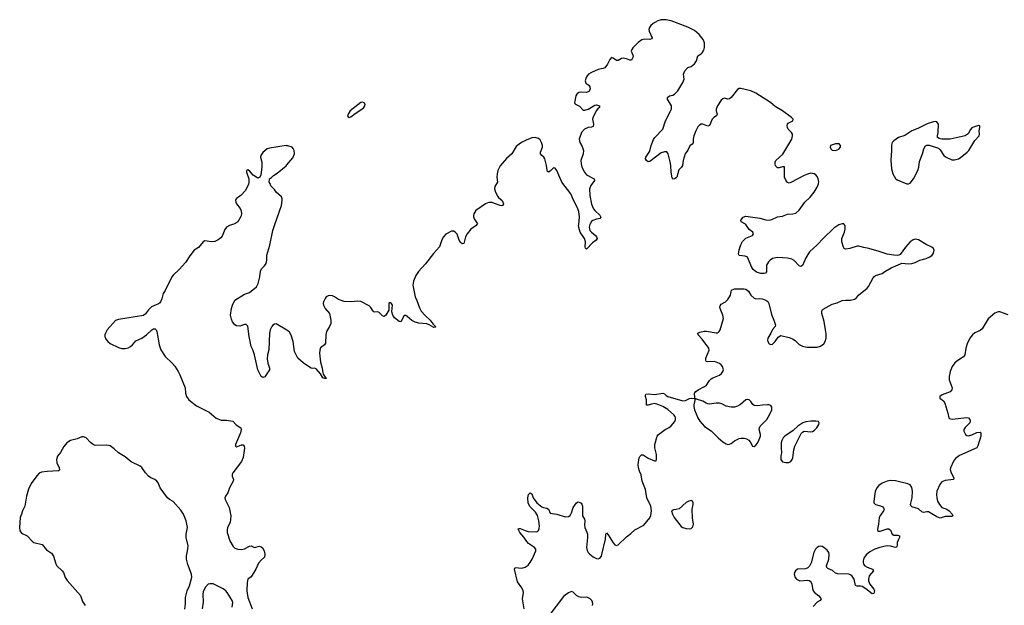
# Model space of a CAD drawing. Header units: inches. Extents: x 1771465 to 1971076, y 472029 to 643563.
# Tile 105 of 127: x 1876779 to 1888643, y 615414 to 622467. Entities that reach past the tile are written whole.
import ezdxf

# ---------------------------------------------------------------- set-up
doc = ezdxf.new("R2010")
doc.units = ezdxf.units.IN
doc.header["$MEASUREMENT"] = 0
for name, color, linetype in [('B8671', 7, 'Continuous'), ('B8672', 7, 'Continuous'), ('B8681', 7, 'Continuous'), ('B8682', 7, 'Continuous')]:
    doc.layers.add(name, color=color, linetype=linetype)

msp = doc.modelspace()

# ---------------------------------------------------------------- linework, layer by layer
at = {"layer": 'B8671', "color": 6, "elevation": 300}
for points in [[(1879343, 620000), (1879307, 619990), (1879270, 619970), (1879250, 619942), (1879219, 619861), (1879202, 619838), (1879170, 619814), (1879130, 619797), (1879090, 619791), (1879010, 619802), (1878989, 619790), (1878935, 619725), (1878880, 619690), (1878830, 619625), (1878778, 619542), (1878702, 619458), (1878627, 619390), (1878611, 619370), (1878534, 619206), (1878507, 619170), (1878494, 619106), (1878477, 619070), (1878465, 619055), (1878450, 619044), (1878367, 619010), (1878330, 618972), (1878295, 618925), (1878270, 618904), (1877970, 618858), (1877935, 618845), (1877834, 618730), (1877812, 618690), (1877807, 618670), (1877807, 618650), (1877818, 618618), (1877841, 618590), (1877868, 618568), (1877970, 618520), (1878011, 618509), (1878050, 618506), (1878085, 618515), (1878115, 618530), (1878138, 618550), (1878180, 618600), (1878250, 618630), (1878309, 618670), (1878370, 618731), (1878390, 618742), (1878410, 618744), (1878424, 618730), (1878430, 618712), (1878458, 618550), (1878478, 618490), (1878534, 618410), (1878618, 618330), (1878650, 618293), (1878690, 618230), (1878710, 618190), (1878772, 618032), (1878778, 617970), (1878789, 617930), (1878817, 617890), (1878910, 617818), (1879061, 617741), (1879148, 617668), (1879205, 617645), (1879270, 617645), (1879347, 617630), (1879389, 617589), (1879442, 617550), (1879448, 617530), (1879438, 617490), (1879379, 617350), (1879379, 617330), (1879390, 617324), (1879450, 617347), (1879470, 617346), (1879486, 617330), (1879487, 617307), (1879470, 617194), (1879450, 617146), (1879349, 617010), (1879339, 616990), (1879339, 616970), (1879357, 616930), (1879353, 616910), (1879309, 616830), (1879286, 616770), (1879259, 616730), (1879252, 616710), (1879255, 616690), (1879305, 616590), (1879322, 616490), (1879315, 616410), (1879285, 616350), (1879279, 616321), (1879279, 616290), (1879310, 616192), (1879350, 616122), (1879370, 616103), (1879407, 616090), (1879452, 616088), (1879490, 616095), (1879550, 616127), (1879570, 616131), (1879610, 616111), (1879670, 616125), (1879690, 616119), (1879706, 616106), (1879727, 616070), (1879734, 616030), (1879728, 615992), (1879690, 615959), (1879658, 615922), (1879625, 615850), (1879570, 615758), (1879530, 615729), (1879519, 615690), (1879516, 615590), (1879530, 615508), (1879582, 615370)], [(1880000, 618726), (1879870, 618804), (1879850, 618801), (1879830, 618787), (1879817, 618770), (1879799, 618730), (1879790, 618690), (1879780, 618490), (1879766, 618430), (1879763, 618383), (1879771, 618331), (1879791, 618270), (1879791, 618249), (1879735, 618165), (1879710, 618158), (1879690, 618170), (1879650, 618250), (1879610, 618429), (1879589, 618489), (1879569, 618530), (1879543, 618650), (1879530, 618775), (1879510, 618796), (1879490, 618796), (1879430, 618775), (1879390, 618779), (1879370, 618793), (1879343, 618830), (1879330, 618862), (1879321, 618910), (1879331, 618990), (1879344, 619030), (1879372, 619090), (1879490, 619161), (1879550, 619181), (1879634, 619250), (1879651, 619290), (1879671, 619370), (1879682, 619438), (1879693, 619467), (1879730, 619504), (1879750, 619531), (1879759, 619570), (1879759, 619630), (1879795, 619750), (1879830, 619930), (1879853, 620000)], [(1878770, 615369), (1878777, 615430), (1878778, 615510), (1878799, 615590), (1878827, 615650), (1878853, 615753), (1878849, 615789), (1878804, 615904), (1878791, 615970), (1878790, 616010), (1878806, 616090), (1878809, 616130), (1878785, 616230), (1878787, 616270), (1878801, 616350), (1878786, 616430), (1878753, 616510), (1878721, 616561), (1878630, 616664), (1878583, 616690), (1878559, 616710), (1878471, 616830), (1878448, 616888), (1878432, 616910), (1878408, 616928), (1878361, 616950), (1878330, 616970), (1878295, 617010), (1878253, 617073), (1878231, 617091), (1878123, 617143), (1878050, 617201), (1877970, 617250), (1877918, 617298), (1877870, 617336), (1877830, 617344), (1877690, 617338), (1877664, 617350), (1877633, 617373), (1877581, 617430), (1877550, 617444), (1877530, 617442), (1877470, 617420), (1877390, 617398), (1877347, 617370), (1877310, 617326), (1877270, 617255), (1877236, 617210), (1877221, 617170), (1877228, 617128), (1877257, 617070), (1877261, 617050), (1877258, 617042), (1877246, 617034), (1877110, 617026), (1877044, 617016), (1877016, 617004), (1876986, 616974), (1876918, 616882), (1876886, 616814), (1876863, 616730), (1876841, 616610), (1876813, 616550), (1876803, 616510), (1876786, 616470), (1876779, 616350), (1876783, 616310), (1876803, 616283), (1876870, 616250), (1876928, 616188), (1876950, 616172), (1877050, 616145), (1877104, 616084), (1877161, 616041), (1877186, 616006), (1877214, 615914), (1877228, 615888), (1877290, 615830), (1877306, 615810), (1877329, 615750), (1877351, 615711), (1877514, 615534), (1877538, 615458), (1877568, 615410)], [(1879341, 615390), (1879346, 615446), (1879341, 615470), (1879280, 615570), (1879264, 615590), (1879233, 615613), (1879110, 615672), (1879070, 615674), (1879050, 615667), (1879016, 615630), (1878990, 615578), (1878986, 615550), (1878991, 615450), (1878978, 615370)]]:
    msp.add_lwpolyline(points, dxfattribs=at)
at = {"layer": 'B8672', "color": 6, "elevation": 300}
for points in [[(1880000, 620949), (1879990, 620950), (1879790, 620920), (1879760, 620910), (1879710, 620869), (1879684, 620830), (1879682, 620810), (1879695, 620750), (1879697, 620690), (1879683, 620597), (1879671, 620569), (1879650, 620559), (1879593, 620593), (1879550, 620647), (1879530, 620657), (1879511, 620649), (1879511, 620629), (1879541, 620550), (1879542, 620510), (1879537, 620483), (1879495, 620405), (1879446, 620354), (1879389, 620311), (1879381, 620290), (1879383, 620270), (1879392, 620250), (1879435, 620195), (1879447, 620167), (1879450, 620130), (1879443, 620097), (1879407, 620033), (1879372, 620008), (1879343, 620000)], [(1879853, 620000), (1879932, 620230), (1879943, 620290), (1879941, 620310), (1879932, 620332), (1879870, 620389), (1879850, 620422), (1879805, 620465), (1879796, 620496), (1879786, 620510), (1879788, 620550), (1879815, 620565), (1879838, 620590), (1879882, 620618), (1879990, 620706), (1880000, 620718)]]:
    msp.add_lwpolyline(points, dxfattribs=at)
at = {"layer": 'B8681', "color": 6, "elevation": 300}
for points in [[(1882289, 620000), (1882280, 619990), (1882214, 619946), (1882170, 619890), (1882150, 619850), (1882130, 619770), (1882110, 619766), (1882090, 619784), (1882074, 619810), (1882050, 619884), (1882028, 619910), (1882010, 619919), (1881981, 619919), (1881915, 619885), (1881887, 619853), (1881864, 619816), (1881837, 619730), (1881767, 619653), (1881670, 619527), (1881585, 619435), (1881553, 619387), (1881523, 619317), (1881515, 619270), (1881543, 619130), (1881565, 619085), (1881596, 618996), (1881616, 618956), (1881663, 618903), (1881726, 618850), (1881760, 618800), (1881791, 618770), (1881790, 618765), (1881770, 618759), (1881714, 618794), (1881686, 618806), (1881588, 618812), (1881543, 618823), (1881505, 618845), (1881450, 618894), (1881430, 618906), (1881410, 618903), (1881370, 618827), (1881350, 618832), (1881297, 618877), (1881274, 618910), (1881262, 618950), (1881271, 619030), (1881259, 619050), (1881250, 619057), (1881230, 619059), (1881226, 619054), (1881226, 618970), (1881192, 618908), (1881170, 618894), (1881150, 618902), (1881110, 618942), (1881093, 618950), (1881050, 618945), (1881038, 618958), (1881010, 619002), (1880990, 619022), (1880890, 619075), (1880850, 619079), (1880768, 619068), (1880690, 619073), (1880619, 619099), (1880574, 619130), (1880550, 619141), (1880514, 619146), (1880497, 619143), (1880474, 619130), (1880459, 619110), (1880439, 619070), (1880436, 619050), (1880440, 619030), (1880459, 618990), (1880512, 618930), (1880527, 618850), (1880527, 618810), (1880514, 618770), (1880478, 618710), (1880472, 618690), (1880467, 618670), (1880462, 618570), (1880450, 618550), (1880405, 618515), (1880394, 618486), (1880390, 618450), (1880402, 618342), (1880425, 618270), (1880432, 618212), (1880437, 618197), (1880461, 618161), (1880476, 618150), (1880474, 618146), (1880454, 618146), (1880430, 618154), (1880402, 618202), (1880350, 618264), (1880330, 618269), (1880310, 618266), (1880290, 618270), (1880270, 618281), (1880195, 618335), (1880131, 618391), (1880092, 618472), (1880076, 618590), (1880050, 618666), (1880030, 618704), (1880010, 618720), (1880000, 618726)], [(1882856, 615370), (1882839, 615490), (1882848, 615570), (1882846, 615590), (1882830, 615624), (1882776, 615696), (1882741, 615850), (1882750, 615870), (1882830, 615862), (1882870, 615874), (1882904, 615896), (1882930, 615929), (1882954, 615970), (1882999, 616070), (1882998, 616090), (1882981, 616110), (1882910, 616160), (1882890, 616181), (1882855, 616235), (1882807, 616290), (1882786, 616330), (1882790, 616339), (1882810, 616341), (1882870, 616313), (1882904, 616304), (1883003, 616297), (1883018, 616302), (1883030, 616315), (1883039, 616341), (1883042, 616370), (1883036, 616430), (1883017, 616497), (1882994, 616534), (1882930, 616601), (1882906, 616646), (1882900, 616710), (1882910, 616750), (1882930, 616767), (1882950, 616756), (1882968, 616710), (1883012, 616650), (1883070, 616601), (1883090, 616592), (1883130, 616583), (1883150, 616571), (1883170, 616523), (1883250, 616512), (1883350, 616479), (1883390, 616484), (1883410, 616496), (1883430, 616526), (1883450, 616591), (1883490, 616648), (1883510, 616659), (1883530, 616654), (1883544, 616644), (1883553, 616633), (1883561, 616610), (1883562, 616490), (1883584, 616450), (1883589, 616430), (1883584, 616384), (1883587, 616350), (1883614, 616294), (1883621, 616270), (1883622, 616230), (1883610, 616110), (1883616, 616076), (1883630, 616050), (1883648, 616030), (1883690, 615996), (1883730, 615977), (1883750, 615974), (1883770, 615981), (1883790, 616007), (1883795, 616025), (1883836, 616210), (1883841, 616270), (1883850, 616286), (1883870, 616264), (1883930, 616167), (1883950, 616144), (1883970, 616134), (1883990, 616142), (1884090, 616238), (1884142, 616278), (1884190, 616322), (1884299, 616381), (1884370, 616468), (1884384, 616496), (1884392, 616550), (1884385, 616610), (1884337, 616710), (1884319, 616810), (1884280, 616910), (1884266, 616986), (1884246, 617030), (1884234, 617070), (1884231, 617110), (1884243, 617190), (1884250, 617206), (1884270, 617226), (1884290, 617226), (1884350, 617185), (1884430, 617156), (1884450, 617154), (1884454, 617170), (1884452, 617230), (1884433, 617310), (1884433, 617350), (1884459, 617450), (1884475, 617470), (1884558, 617530), (1884605, 617555), (1884630, 617577), (1884673, 617627), (1884682, 617650), (1884683, 617670), (1884677, 617690), (1884662, 617710), (1884590, 617774), (1884530, 617810), (1884470, 617833), (1884430, 617843), (1884390, 617838), (1884350, 617823), (1884330, 617826), (1884330, 617890), (1884320, 617930), (1884320, 617950), (1884325, 617955), (1884350, 617960), (1884430, 617952), (1884530, 617969), (1884550, 617961), (1884570, 617940), (1884590, 617927), (1884770, 617877), (1884801, 617879), (1884850, 617903), (1884870, 617907), (1884906, 617906), (1884920, 617900), (1884900, 617830), (1884900, 617810), (1884911, 617770), (1884950, 617673), (1884973, 617630), (1885030, 617566), (1885110, 617516), (1885194, 617430), (1885250, 617384), (1885290, 617359), (1885310, 617352), (1885330, 617353), (1885350, 617362), (1885390, 617393), (1885450, 617423), (1885470, 617429), (1885509, 617429), (1885538, 617418), (1885563, 617403), (1885581, 617381), (1885610, 617331), (1885630, 617328), (1885650, 617343), (1885670, 617368), (1885691, 617410), (1885706, 617450), (1885706, 617470), (1885691, 617530), (1885693, 617550), (1885701, 617570), (1885782, 617650), (1885815, 617710), (1885843, 617770), (1885842, 617802), (1885830, 617820), (1885810, 617828), (1885788, 617828), (1885730, 617825), (1885670, 617815), (1885630, 617819), (1885611, 617831), (1885588, 617870), (1885570, 617890), (1885550, 617894), (1885530, 617887), (1885466, 617834), (1885430, 617813), (1885390, 617802), (1885350, 617800), (1885293, 617813), (1885240, 617840), (1885210, 617848), (1885170, 617849), (1885090, 617836), (1885070, 617839), (1885050, 617847), (1885010, 617873), (1884936, 617896), (1884930, 617902), (1884920, 617900), (1884915, 617915), (1884909, 617970), (1884927, 617990), (1884955, 618010), (1885032, 618048), (1885053, 618067), (1885090, 618120), (1885110, 618140), (1885130, 618153), (1885210, 618184), (1885236, 618204), (1885252, 618230), (1885258, 618250), (1885249, 618290), (1885233, 618310), (1885210, 618327), (1885150, 618349), (1885070, 618345), (1885050, 618350), (1885045, 618365), (1885047, 618390), (1885088, 618488), (1885084, 618510), (1885001, 618621), (1884955, 618670), (1884950, 618690), (1884975, 618705), (1885025, 618715), (1885054, 618714), (1885170, 618695), (1885190, 618697), (1885208, 618712), (1885218, 618730), (1885258, 618870), (1885250, 618910), (1885218, 618990), (1885215, 619010), (1885218, 619022), (1885230, 619039), (1885284, 619070), (1885310, 619097), (1885343, 619150), (1885357, 619210), (1885390, 619224), (1885505, 619225), (1885530, 619222), (1885559, 619199), (1885590, 619150), (1885630, 619113), (1885650, 619105), (1885690, 619109), (1885730, 619106), (1885770, 619090), (1885793, 619073), (1885804, 619050), (1885836, 618916), (1885867, 618850), (1885887, 618790), (1885883, 618770), (1885850, 618734), (1885831, 618690), (1885794, 618630), (1885790, 618606), (1885794, 618590), (1885810, 618563), (1885830, 618554), (1885850, 618559), (1885880, 618590), (1885917, 618643), (1885950, 618664), (1886050, 618639), (1886090, 618623), (1886122, 618602), (1886170, 618554), (1886210, 618535), (1886263, 618523), (1886390, 618522), (1886430, 618536), (1886470, 618564), (1886486, 618590), (1886496, 618630), (1886495, 618685), (1886489, 618730), (1886471, 618831), (1886443, 618930), (1886444, 618956), (1886449, 618970), (1886459, 618981), (1886570, 619042), (1886630, 619057), (1886690, 619084), (1886730, 619091), (1886790, 619088), (1886838, 619102), (1886861, 619119), (1886888, 619150), (1886990, 619235), (1887005, 619255), (1887061, 619359), (1887069, 619371), (1887090, 619385), (1887170, 619409), (1887205, 619435), (1887281, 619479), (1887392, 619528), (1887410, 619533), (1887490, 619526), (1887530, 619529), (1887570, 619543), (1887626, 619570), (1887702, 619590), (1887745, 619610), (1887773, 619630), (1887790, 619655), (1887799, 619690), (1887791, 619710), (1887769, 619729), (1887700, 619760), (1887610, 619814), (1887570, 619822), (1887545, 619815), (1887510, 619790), (1887452, 619728), (1887390, 619641), (1887370, 619630), (1887354, 619626), (1887310, 619630), (1887230, 619644), (1887137, 619677), (1887010, 619713), (1886950, 619722), (1886890, 619738), (1886870, 619738), (1886781, 619710), (1886730, 619703), (1886713, 619713), (1886706, 619726), (1886687, 619790), (1886684, 619830), (1886716, 619910), (1886725, 619950), (1886725, 619985), (1886715, 620000)], [(1883648, 620000), (1883641, 619970), (1883649, 619930), (1883670, 619907), (1883716, 619870), (1883730, 619850), (1883737, 619830), (1883724, 619810), (1883682, 619778), (1883610, 619704), (1883595, 619715), (1883591, 619730), (1883596, 619790), (1883585, 619830), (1883534, 619910), (1883516, 619964), (1883514, 619990), (1883515, 620000)], [(1886662, 620000), (1886650, 619996), (1886590, 619955), (1886464, 619836), (1886390, 619755), (1886297, 619670), (1886250, 619600), (1886210, 619507), (1886190, 619494), (1886170, 619504), (1886110, 619568), (1886083, 619583), (1886030, 619596), (1885910, 619603), (1885850, 619589), (1885820, 619570), (1885800, 619550), (1885779, 619510), (1885776, 619430), (1885766, 619414), (1885750, 619410), (1885710, 619411), (1885664, 619424), (1885639, 619439), (1885618, 619459), (1885602, 619482), (1885547, 619607), (1885520, 619620), (1885450, 619627), (1885442, 619642), (1885450, 619695), (1885470, 619754), (1885490, 619794), (1885530, 619835), (1885610, 619868), (1885620, 619890), (1885613, 619910), (1885570, 619942), (1885528, 620000)], [(1888690, 618911), (1888590, 618949), (1888570, 618950), (1888530, 618934), (1888450, 618864), (1888375, 618745), (1888350, 618725), (1888286, 618694), (1888259, 618670), (1888229, 618631), (1888196, 618564), (1888181, 618510), (1888168, 618430), (1888150, 618406), (1888070, 618355), (1888047, 618333), (1888016, 618290), (1887992, 618230), (1887978, 618170), (1887977, 618130), (1888013, 618033), (1888012, 618008), (1887990, 617985), (1887894, 617950), (1887867, 617930), (1887867, 617910), (1887910, 617876), (1887928, 617848), (1887963, 617730), (1887973, 617673), (1887982, 617662), (1888014, 617654), (1888190, 617677), (1888211, 617671), (1888228, 617650), (1888233, 617630), (1888226, 617610), (1888170, 617556), (1888156, 617530), (1888156, 617510), (1888177, 617470), (1888190, 617460), (1888210, 617455), (1888250, 617467), (1888310, 617496), (1888350, 617499), (1888362, 617490), (1888358, 617450), (1888325, 617335), (1888310, 617310), (1888103, 617217), (1888056, 617184), (1888029, 617151), (1887993, 617070), (1887989, 617050), (1888001, 617010), (1888036, 616950), (1888032, 616930), (1887930, 616918), (1887890, 616900), (1887864, 616870), (1887831, 616790), (1887825, 616750), (1887829, 616710), (1887839, 616670), (1887860, 616630), (1887892, 616592), (1887950, 616571), (1887979, 616550), (1888016, 616510), (1888022, 616490), (1888010, 616483), (1887930, 616483), (1887870, 616464), (1887830, 616479), (1887730, 616540), (1887710, 616541), (1887670, 616531), (1887650, 616538), (1887610, 616574), (1887530, 616601), (1887519, 616610), (1887512, 616630), (1887533, 616710), (1887538, 616790), (1887530, 616831), (1887510, 616863), (1887479, 616879), (1887330, 616914), (1887270, 616916), (1887230, 616909), (1887170, 616884), (1887130, 616857), (1887105, 616830), (1887085, 616785), (1887069, 616670), (1887070, 616650), (1887091, 616630), (1887152, 616612), (1887179, 616599), (1887189, 616589), (1887194, 616570), (1887189, 616550), (1887150, 616499), (1887136, 616470), (1887129, 616390), (1887114, 616330), (1887116, 616316), (1887126, 616306), (1887146, 616306), (1887230, 616334), (1887250, 616334), (1887270, 616320), (1887290, 616270), (1887310, 616260), (1887359, 616259), (1887382, 616250), (1887379, 616230), (1887362, 616198), (1887352, 616170), (1887351, 616129), (1887344, 616116), (1887330, 616112), (1887270, 616128), (1887230, 616129), (1887190, 616124), (1887142, 616110), (1887084, 616090), (1887022, 616058), (1886978, 616022), (1886950, 615983), (1886942, 615950), (1886942, 615930), (1886947, 615910), (1886961, 615890), (1886990, 615874), (1887056, 615850), (1887067, 615830), (1887014, 615770), (1887005, 615730), (1887007, 615707), (1887022, 615670), (1887069, 615610), (1887078, 615590), (1887070, 615555), (1887050, 615552), (1886974, 615614), (1886930, 615640), (1886910, 615645), (1886870, 615644), (1886851, 615651), (1886834, 615730), (1886810, 615764), (1886790, 615780), (1886768, 615788), (1886632, 615792), (1886610, 615803), (1886572, 615832), (1886516, 615856), (1886503, 615870), (1886502, 615890), (1886527, 615970), (1886531, 616030), (1886528, 616048), (1886510, 616077), (1886470, 616112), (1886450, 616123), (1886430, 616126), (1886410, 616121), (1886389, 616110), (1886367, 616090), (1886348, 616050), (1886315, 615925), (1886294, 615886), (1886274, 615866), (1886248, 615852), (1886151, 615849), (1886126, 615830), (1886114, 615810), (1886110, 615790), (1886124, 615750), (1886139, 615730), (1886178, 615710), (1886270, 615715), (1886290, 615711), (1886303, 615703), (1886314, 615690), (1886322, 615670), (1886330, 615615), (1886339, 615590), (1886354, 615570), (1886410, 615527), (1886426, 615510), (1886436, 615490), (1886424, 615470), (1886390, 615450), (1886341, 615399)], [(1883680, 615410), (1883685, 615430), (1883683, 615450), (1883673, 615473), (1883653, 615493), (1883630, 615506), (1883611, 615511), (1883550, 615510), (1883517, 615517), (1883490, 615531), (1883450, 615572), (1883430, 615581), (1883390, 615564), (1883350, 615538), (1883330, 615519), (1883154, 615286)]]:
    msp.add_lwpolyline(points, dxfattribs=at)
for points in [[(1886373, 617633), (1886310, 617632), (1886250, 617622), (1886216, 617610), (1886154, 617570), (1886099, 617521), (1885997, 617450), (1885979, 617430), (1885962, 617398), (1885956, 617370), (1885953, 617310), (1885958, 617250), (1885949, 617210), (1885949, 617169), (1885970, 617143), (1886010, 617132), (1886045, 617135), (1886070, 617147), (1886088, 617170), (1886094, 617190), (1886106, 617286), (1886117, 617330), (1886197, 617483), (1886210, 617499), (1886230, 617510), (1886310, 617504), (1886330, 617508), (1886350, 617518), (1886383, 617550), (1886407, 617590), (1886413, 617610), (1886406, 617626)], [(1884870, 616678), (1884841, 616670), (1884810, 616651), (1884724, 616576), (1884690, 616566), (1884657, 616563), (1884631, 616550), (1884644, 616510), (1884666, 616470), (1884750, 616362), (1884770, 616350), (1884810, 616339), (1884850, 616335), (1884870, 616341), (1884890, 616361), (1884898, 616390), (1884886, 616466), (1884880, 616570), (1884893, 616630), (1884893, 616650), (1884887, 616670)]]:
    msp.add_lwpolyline(points, close=True, dxfattribs=at)
at = {"layer": 'B8682', "color": 6, "elevation": 300}
for points in [[(1885528, 620000), (1885525, 620005), (1885473, 620033), (1885468, 620050), (1885479, 620070), (1885498, 620090), (1885530, 620099), (1885696, 620076), (1885770, 620055), (1885810, 620052), (1885841, 620059), (1885910, 620094), (1885970, 620100), (1886030, 620123), (1886093, 620127), (1886130, 620136), (1886170, 620172), (1886238, 620270), (1886303, 620330), (1886352, 620390), (1886388, 620450), (1886404, 620490), (1886407, 620513), (1886402, 620550), (1886390, 620578), (1886370, 620599), (1886350, 620612), (1886310, 620617), (1886273, 620607), (1886231, 620589), (1886070, 620505), (1886050, 620500), (1886030, 620508), (1886010, 620533), (1885994, 620570), (1885994, 620694), (1885970, 620696), (1885930, 620682), (1885910, 620684), (1885886, 620706), (1885880, 620730), (1885882, 620750), (1885892, 620770), (1885973, 620847), (1886082, 621030), (1886092, 621070), (1886089, 621090), (1886079, 621110), (1886038, 621150), (1886029, 621170), (1886027, 621193), (1886030, 621210), (1886040, 621220), (1886095, 621250), (1886098, 621270), (1886080, 621290), (1885971, 621370), (1885881, 621421), (1885827, 621470), (1885650, 621583), (1885588, 621612), (1885470, 621638), (1885450, 621637), (1885430, 621627), (1885350, 621530), (1885330, 621515), (1885310, 621512), (1885270, 621521), (1885250, 621515), (1885230, 621498), (1885186, 621430), (1885170, 621391), (1885170, 621370), (1885185, 621330), (1885181, 621319), (1885176, 621310), (1885142, 621290), (1885122, 621270), (1885089, 621191), (1885070, 621183), (1885010, 621208), (1884990, 621208), (1884970, 621198), (1884950, 621177), (1884925, 621130), (1884902, 621070), (1884895, 621030), (1884894, 620986), (1884882, 620970), (1884853, 620947), (1884830, 620894), (1884799, 620850), (1884772, 620770), (1884767, 620710), (1884755, 620690), (1884723, 620657), (1884697, 620570), (1884690, 620561), (1884670, 620549), (1884650, 620548), (1884642, 620562), (1884628, 620630), (1884625, 620710), (1884617, 620757), (1884592, 620852), (1884575, 620875), (1884550, 620877), (1884510, 620862), (1884370, 620758), (1884350, 620757), (1884332, 620770), (1884321, 620790), (1884323, 620810), (1884370, 620885), (1884388, 620952), (1884416, 621024), (1884432, 621050), (1884530, 621150), (1884560, 621250), (1884631, 621390), (1884634, 621410), (1884631, 621430), (1884584, 621510), (1884584, 621530), (1884609, 621551), (1884650, 621560), (1884671, 621569), (1884710, 621609), (1884769, 621710), (1884786, 621750), (1884776, 621810), (1884792, 621850), (1884830, 621892), (1884870, 621902), (1884910, 621935), (1884933, 621970), (1884950, 622030), (1884990, 622056), (1885004, 622070), (1885021, 622099), (1885029, 622131), (1885029, 622190), (1885013, 622230), (1884965, 622290), (1884910, 622336), (1884830, 622378), (1884630, 622452), (1884570, 622466), (1884510, 622467), (1884467, 622453), (1884410, 622421), (1884382, 622398), (1884366, 622374), (1884361, 622350), (1884364, 622330), (1884398, 622250), (1884390, 622235), (1884370, 622230), (1884307, 622233), (1884275, 622225), (1884230, 622192), (1884167, 622130), (1884153, 622110), (1884147, 622090), (1884173, 622030), (1884169, 622010), (1884150, 621978), (1884130, 621978), (1884090, 621997), (1884050, 622004), (1884030, 621998), (1883990, 621974), (1883970, 621974), (1883930, 622002), (1883910, 622010), (1883890, 621989), (1883861, 621930), (1883830, 621887), (1883810, 621879), (1883751, 621869), (1883670, 621832), (1883634, 621810), (1883616, 621790), (1883603, 621770), (1883592, 621730), (1883602, 621702), (1883638, 621678), (1883650, 621660), (1883651, 621630), (1883636, 621604), (1883610, 621589), (1883550, 621596), (1883518, 621590), (1883492, 621570), (1883482, 621550), (1883467, 621487), (1883466, 621470), (1883470, 621459), (1883478, 621450), (1883526, 621426), (1883570, 621378), (1883590, 621378), (1883630, 621390), (1883710, 621439), (1883730, 621442), (1883765, 621430), (1883764, 621410), (1883750, 621400), (1883728, 621372), (1883686, 621290), (1883681, 621270), (1883693, 621210), (1883690, 621182), (1883670, 621171), (1883628, 621170), (1883586, 621150), (1883550, 621110), (1883522, 621030), (1883527, 620990), (1883558, 620938), (1883572, 620890), (1883568, 620852), (1883542, 620770), (1883543, 620730), (1883553, 620690), (1883583, 620630), (1883610, 620598), (1883703, 620550), (1883705, 620530), (1883660, 620470), (1883644, 620430), (1883648, 620350), (1883670, 620244), (1883694, 620190), (1883710, 620169), (1883770, 620113), (1883783, 620090), (1883769, 620071), (1883730, 620065), (1883687, 620050), (1883670, 620037), (1883651, 620010), (1883648, 620000)], [(1880000, 620718), (1880070, 620803), (1880090, 620850), (1880088, 620890), (1880076, 620916), (1880061, 620930), (1880010, 620948), (1880000, 620949)], [(1883515, 620000), (1883525, 620090), (1883516, 620156), (1883498, 620210), (1883453, 620293), (1883421, 620370), (1883311, 620511), (1883250, 620652), (1883230, 620680), (1883210, 620681), (1883170, 620642), (1883150, 620629), (1883139, 620639), (1883133, 620653), (1883128, 620710), (1883105, 620790), (1883095, 620810), (1883069, 620830), (1883055, 620850), (1883056, 620870), (1883078, 620930), (1883078, 620950), (1883067, 620990), (1883050, 621019), (1883030, 621036), (1882990, 621048), (1882950, 621043), (1882882, 621018), (1882826, 620990), (1882796, 620970), (1882762, 620938), (1882710, 620852), (1882645, 620795), (1882570, 620706), (1882541, 620650), (1882531, 620610), (1882529, 620571), (1882536, 620510), (1882503, 620457), (1882499, 620430), (1882512, 620390), (1882539, 620339), (1882550, 620324), (1882591, 620291), (1882602, 620270), (1882607, 620250), (1882601, 620230), (1882590, 620226), (1882570, 620228), (1882470, 620267), (1882430, 620267), (1882390, 620248), (1882277, 620170), (1882251, 620130), (1882246, 620110), (1882248, 620092), (1882256, 620070), (1882297, 620010), (1882289, 620000)], [(1886715, 620000), (1886710, 620007), (1886690, 620010), (1886662, 620000)]]:
    msp.add_lwpolyline(points, dxfattribs=at)
for points in [[(1880910, 621474), (1880888, 621470), (1880762, 621370), (1880736, 621330), (1880730, 621310), (1880737, 621297), (1880750, 621289), (1880770, 621297), (1880821, 621339), (1880903, 621390), (1880927, 621410), (1880938, 621430), (1880940, 621450), (1880930, 621466)], [(1887810, 621241), (1887790, 621238), (1887712, 621212), (1887602, 621158), (1887530, 621130), (1887446, 621074), (1887366, 621050), (1887312, 621010), (1887292, 620990), (1887283, 620957), (1887283, 620890), (1887274, 620774), (1887284, 620670), (1887298, 620610), (1887330, 620554), (1887350, 620540), (1887470, 620492), (1887490, 620490), (1887510, 620499), (1887550, 620550), (1887602, 620650), (1887613, 620690), (1887621, 620759), (1887658, 620850), (1887675, 620910), (1887694, 620946), (1887710, 620956), (1887736, 620956), (1887850, 620918), (1887870, 620899), (1887915, 620830), (1887935, 620815), (1888010, 620779), (1888041, 620779), (1888090, 620793), (1888110, 620802), (1888197, 620870), (1888214, 620890), (1888286, 621014), (1888338, 621070), (1888344, 621090), (1888341, 621130), (1888349, 621170), (1888348, 621188), (1888333, 621193), (1888270, 621174), (1888250, 621163), (1888235, 621145), (1888208, 621092), (1888171, 621069), (1887990, 621027), (1887890, 621028), (1887856, 621036), (1887837, 621050), (1887836, 621070), (1887846, 621110), (1887850, 621210), (1887830, 621237)], [(1886610, 620973), (1886548, 620950), (1886543, 620930), (1886552, 620912), (1886570, 620897), (1886610, 620893), (1886650, 620909), (1886668, 620930), (1886670, 620950), (1886652, 620972)]]:
    msp.add_lwpolyline(points, close=True, dxfattribs=at)

doc.saveas('drawing.dxf')
